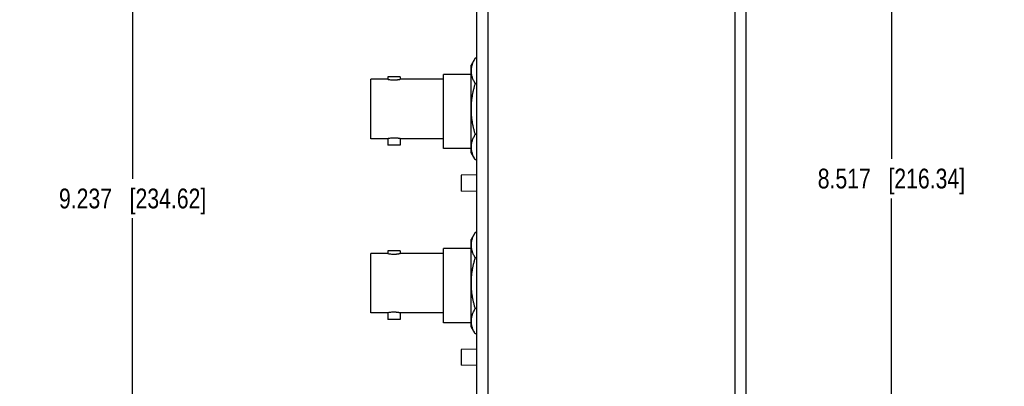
# Model space of a CAD drawing. Header units: inches. Extents: x 0 to 34, y 0 to 22.
# Tile 27 of 42: x 18.7 to 24.9, y 6.6 to 8.9. Entities that reach past the tile are written whole.
import ezdxf

# ---------------------------------------------------------------- set-up
doc = ezdxf.new("R2010")
doc.units = ezdxf.units.IN
doc.header["$LTSCALE"] = 1.87
doc.header["$MEASUREMENT"] = 0
doc.layers.get('0').update_dxf_attribs({"linetype": 'CONTINUOUS'})
doc.layers.add('DIMENSIONS', color=7, linetype='CONTINUOUS')
doc.styles.get("Standard").update_dxf_attribs({"font": 'txt', "width": 0.8})
doc.dimstyles.new('DIMSTYLE_1', dxfattribs={"dimtxt": 0.125, "dimasz": 0.18, "dimexe": 0.18, "dimexo": 0.0625, "dimgap": 0.09, "dimtad": 0, "dimtih": 1, "dimtoh": 1, "dimdec": 3, "dimzin": 4, "dimdsep": 46, "dimtxsty": 'STANDARD', "dimblk": '_FILLED', "dimblk1": '_FILLED', "dimblk2": '_FILLED', "dimcen": 0.09, "dimadec": 0, "dimazin": 0, "dimtp": 0.01, "dimtm": 0.01, "dimtfac": 1, "dimtdec": 3, "dimtofl": 0, "dimtmove": 0, "dimatfit": 3, "dimldrblk": '_FILLED', "dimfxl": 1, "dimtolj": 1, "dimtzin": 4, "dimarcsym": 0})

# ---------------------------------------------------------------- blocks, each defined once
blk = doc.blocks.new('_FILLED')
at = {"color": 0, "linetype": 'BYBLOCK'}
blk.add_solid([(0, 0), (-1, 0.174), (-1, -0.174)], dxfattribs=at)
blk = doc.blocks.new('*D0')
at = {"layer": 'DIMENSIONS', "color": 2, "linetype": 'CONTINUOUS'}
for p, q in [((21.5557, 12.8294), (19.3005, 12.8294)), ((19.4255, 12.8294), (19.4255, 7.8837)), ((19.4255, 3.5924), (19.4255, 7.6337)), ((21.5557, 3.5924), (19.3005, 3.5924))]:
    blk.add_line(p, q, dxfattribs=at)
at = {"layer": 'DIMENSIONS', "color": 2, "linetype": 'CONTINUOUS', "xscale": 0.18, "yscale": 0.18, "zscale": 0.18}
for p, rotation in [((19.4255, 12.8294), 90), ((19.4255, 3.5924), 270)]:
    blk.add_blockref('_FILLED', p, dxfattribs=dict(at, rotation=rotation))
at = {"layer": 'DIMENSIONS', "color": 2, "linetype": 'CONTINUOUS', "insert": (19.4255, 7.8212), "char_height": 0.125, "width": 1.425, "attachment_point": 2, "line_spacing_factor": 0.9}
blk.add_mtext('9.237{\\Ftxt.shx;\\W1.000000;\\H0.125000; }[234.62]', dxfattribs=at)
blk = doc.blocks.new('*D1')
at = {"layer": 'DIMENSIONS', "color": 2, "linetype": 'CONTINUOUS'}
for p, q in [((23.5015, 12.4697), (24.339, 12.4697)), ((24.214, 12.4697), (24.214, 8.0095)), ((24.214, 3.9522), (24.214, 7.7595)), ((23.5015, 3.9522), (24.339, 3.9522))]:
    blk.add_line(p, q, dxfattribs=at)
at = {"layer": 'DIMENSIONS', "color": 2, "linetype": 'CONTINUOUS', "xscale": 0.18, "yscale": 0.18, "zscale": 0.18}
for p, rotation in [((24.214, 12.4697), 90), ((24.214, 3.9522), 270)]:
    blk.add_blockref('_FILLED', p, dxfattribs=dict(at, rotation=rotation))
at = {"layer": 'DIMENSIONS', "color": 2, "linetype": 'CONTINUOUS', "insert": (24.214, 7.947), "char_height": 0.125, "width": 1.425, "attachment_point": 2, "line_spacing_factor": 0.9}
blk.add_mtext('8.517{\\Ftxt.shx;\\W1.000000;\\H0.125000; }[216.34]', dxfattribs=at)

msp = doc.modelspace()

# ---------------------------------------------------------------- linework, layer by layer
at = {"color": 7, "linetype": 'CONTINUOUS'}
for p, q in [((21.5985, 4.3424), (21.5985, 12.0794)), ((21.6685, 4.3424), (21.6685, 12.0794)), ((23.2285, 4.3424), (23.2285, 12.0794)), ((23.2985, 4.3424), (23.2985, 12.0794)), ((21.5879, 8.6444), (21.5625, 8.6004)), ((21.5985, 8.6444), (21.5879, 8.6444)), ((21.5625, 8.0474), (21.5625, 8.6004)), ((21.036, 8.5272), (21.036, 8.5114)), ((21.113, 8.5272), (21.036, 8.5272)), ((21.113, 8.5272), (21.113, 8.5114)), ((21.3885, 8.0739), (21.3885, 8.5419)), ((21.5625, 8.5419), (21.3885, 8.5419)), ((20.9285, 8.1364), (20.9285, 8.5114)), ((21.0361, 8.5114), (20.9285, 8.5114)), ((21.3885, 8.5114), (21.113, 8.5114)), ((21.5985, 8.4842), (21.5879, 8.4842)), ((21.5985, 8.1637), (21.5879, 8.1637)), ((21.0361, 8.1364), (20.9285, 8.1364)), ((21.036, 8.1364), (21.036, 8.0947)), ((21.113, 8.0947), (21.036, 8.0947)), ((21.113, 8.1364), (21.113, 8.0947)), ((21.3885, 8.1364), (21.113, 8.1364)), ((21.5625, 8.0739), (21.3885, 8.0739)), ((21.5879, 8.0035), (21.5625, 8.0474)), ((21.5985, 8.0035), (21.5879, 8.0035)), ((21.5985, 7.9083), (21.4985, 7.9059)), ((21.4985, 7.9059), (21.4985, 7.8059)), ((21.5985, 7.8036), (21.4985, 7.8059)), ((21.5879, 7.5444), (21.5625, 7.5004)), ((21.5985, 7.5444), (21.5879, 7.5444)), ((21.5625, 6.9474), (21.5625, 7.5004)), ((20.9285, 7.0364), (20.9285, 7.4114)), ((21.0361, 7.4114), (20.9285, 7.4114)), ((21.036, 7.4272), (21.036, 7.4114)), ((21.113, 7.4272), (21.036, 7.4272)), ((21.113, 7.4272), (21.113, 7.4114)), ((21.3885, 7.4114), (21.113, 7.4114)), ((21.3885, 6.9739), (21.3885, 7.4419)), ((21.5625, 7.4419), (21.3885, 7.4419)), ((21.5985, 7.3842), (21.5879, 7.3842)), ((21.0361, 7.0364), (20.9285, 7.0364)), ((21.036, 7.0364), (21.036, 6.9947)), ((21.113, 7.0364), (21.113, 6.9947)), ((21.3885, 7.0364), (21.113, 7.0364)), ((21.5985, 7.0637), (21.5879, 7.0637)), ((21.113, 6.9947), (21.036, 6.9947)), ((21.5625, 6.9739), (21.3885, 6.9739)), ((21.5879, 6.9035), (21.5625, 6.9474)), ((21.5985, 6.9035), (21.5879, 6.9035)), ((21.5985, 6.8083), (21.4985, 6.8059)), ((21.4985, 6.8059), (21.4985, 6.7059)), ((21.5985, 6.7036), (21.4985, 6.7059))]:
    msp.add_line(p, q, dxfattribs=at)
for points, knots in [([(21.5879, 8.4842), (21.586, 8.4874), (21.5825, 8.4939), (21.5776, 8.5037), (21.5733, 8.5137), (21.5697, 8.5237), (21.5668, 8.5338), (21.5647, 8.5439), (21.5634, 8.5541), (21.563, 8.5643), (21.5634, 8.5745), (21.5647, 8.5846), (21.5668, 8.5948), (21.5697, 8.6048), (21.5733, 8.6148), (21.5776, 8.6248), (21.5825, 8.6347), (21.586, 8.6411), (21.5879, 8.6444)], [0, 0, 0, 0, 0.065941, 0.130788, 0.19453, 0.257202, 0.318895, 0.379765, 0.44004, 0.5, 0.55996, 0.620235, 0.681105, 0.742798, 0.80547, 0.869212, 0.934059, 1, 1, 1, 1]), ([(21.036, 8.5114), (21.037, 8.5112), (21.0408, 8.5105), (21.0487, 8.5092), (21.058, 8.5081), (21.0671, 8.5075), (21.072, 8.5074), (21.0745, 8.5074)], [0, 0, 0, 0, 0.077318, 0.295373, 0.618986, 0.805764, 1, 1, 1, 1]), ([(21.0745, 8.5074), (21.077, 8.5074), (21.0808, 8.5075), (21.0857, 8.5078), (21.0892, 8.508), (21.0927, 8.5083), (21.0959, 8.5087), (21.0989, 8.509), (21.1017, 8.5094), (21.1042, 8.5098), (21.1064, 8.5102), (21.1081, 8.5105), (21.1093, 8.5107), (21.1101, 8.5109), (21.1108, 8.511), (21.1113, 8.5111), (21.1119, 8.5112), (21.1123, 8.5113), (21.1126, 8.5114), (21.1128, 8.5114), (21.1131, 8.5115), (21.113, 8.5114)], [0, 0, 0, 0, 0.19422, 0.288993, 0.380992, 0.469356, 0.553261, 0.631932, 0.704634, 0.770679, 0.829423, 0.880271, 0.902564, 0.922687, 0.940584, 0.956204, 0.969501, 0.980435, 0.988975, 0.995094, 1, 1, 1, 1]), ([(21.5879, 8.1637), (21.586, 8.1702), (21.5824, 8.1833), (21.5776, 8.203), (21.5733, 8.2229), (21.5697, 8.2429), (21.5668, 8.2631), (21.5647, 8.2833), (21.5634, 8.3036), (21.563, 8.3239), (21.5634, 8.3443), (21.5647, 8.3646), (21.5668, 8.3848), (21.5697, 8.4049), (21.5733, 8.4249), (21.5776, 8.4448), (21.5824, 8.4646), (21.586, 8.4776), (21.5879, 8.4842)], [0, 0, 0, 0, 0.062501, 0.125002, 0.187503, 0.250003, 0.312502, 0.375002, 0.437501, 0.5, 0.562499, 0.624998, 0.687498, 0.749997, 0.812497, 0.874998, 0.937499, 1, 1, 1, 1]), ([(21.0745, 8.1404), (21.072, 8.1404), (21.0671, 8.1403), (21.058, 8.1398), (21.0487, 8.1387), (21.0408, 8.1374), (21.037, 8.1366), (21.036, 8.1364)], [0, 0, 0, 0, 0.194236, 0.381014, 0.704627, 0.922682, 1, 1, 1, 1]), ([(21.113, 8.1364), (21.1131, 8.1364), (21.1128, 8.1365), (21.1126, 8.1365), (21.1123, 8.1366), (21.1119, 8.1367), (21.1113, 8.1368), (21.1108, 8.1369), (21.1101, 8.137), (21.1093, 8.1372), (21.1081, 8.1374), (21.1064, 8.1377), (21.1042, 8.1381), (21.1017, 8.1384), (21.0989, 8.1388), (21.0959, 8.1392), (21.0927, 8.1396), (21.0892, 8.1399), (21.0857, 8.1401), (21.0808, 8.1404), (21.077, 8.1404), (21.0745, 8.1404)], [0, 0, 0, 0, 0.004906, 0.011025, 0.019565, 0.030499, 0.043796, 0.059416, 0.077313, 0.097436, 0.119729, 0.170577, 0.229321, 0.295366, 0.368068, 0.446739, 0.530644, 0.619008, 0.711007, 0.80578, 1, 1, 1, 1]), ([(21.5879, 8.0035), (21.586, 8.0067), (21.5825, 8.0132), (21.5776, 8.0231), (21.5733, 8.033), (21.5697, 8.043), (21.5668, 8.0531), (21.5647, 8.0632), (21.5634, 8.0734), (21.563, 8.0836), (21.5634, 8.0938), (21.5647, 8.104), (21.5668, 8.1141), (21.5697, 8.1242), (21.5733, 8.1342), (21.5776, 8.1441), (21.5825, 8.154), (21.586, 8.1605), (21.5879, 8.1637)], [0, 0, 0, 0, 0.065941, 0.130788, 0.19453, 0.257202, 0.318895, 0.379765, 0.44004, 0.5, 0.55996, 0.620235, 0.681105, 0.742798, 0.80547, 0.869212, 0.934059, 1, 1, 1, 1]), ([(21.5879, 7.3842), (21.586, 7.3874), (21.5825, 7.3939), (21.5776, 7.4037), (21.5733, 7.4137), (21.5697, 7.4237), (21.5668, 7.4338), (21.5647, 7.4439), (21.5634, 7.4541), (21.563, 7.4643), (21.5634, 7.4745), (21.5647, 7.4846), (21.5668, 7.4948), (21.5697, 7.5048), (21.5733, 7.5148), (21.5776, 7.5248), (21.5825, 7.5347), (21.586, 7.5411), (21.5879, 7.5444)], [0, 0, 0, 0, 0.065941, 0.130788, 0.19453, 0.257202, 0.318895, 0.379765, 0.44004, 0.5, 0.55996, 0.620235, 0.681105, 0.742798, 0.80547, 0.869212, 0.934059, 1, 1, 1, 1]), ([(21.036, 7.4114), (21.037, 7.4112), (21.0408, 7.4105), (21.0487, 7.4092), (21.058, 7.4081), (21.0671, 7.4075), (21.072, 7.4074), (21.0745, 7.4074)], [0, 0, 0, 0, 0.077318, 0.295373, 0.618986, 0.805764, 1, 1, 1, 1]), ([(21.0745, 7.4074), (21.077, 7.4074), (21.0808, 7.4075), (21.0857, 7.4078), (21.0892, 7.408), (21.0927, 7.4083), (21.0959, 7.4087), (21.0989, 7.409), (21.1017, 7.4094), (21.1042, 7.4098), (21.1064, 7.4102), (21.1081, 7.4105), (21.1093, 7.4107), (21.1101, 7.4109), (21.1108, 7.411), (21.1113, 7.4111), (21.1119, 7.4112), (21.1123, 7.4113), (21.1126, 7.4114), (21.1128, 7.4114), (21.1131, 7.4115), (21.113, 7.4114)], [0, 0, 0, 0, 0.19422, 0.288993, 0.380992, 0.469356, 0.553261, 0.631932, 0.704634, 0.770679, 0.829423, 0.880271, 0.902564, 0.922687, 0.940584, 0.956204, 0.969501, 0.980435, 0.988975, 0.995094, 1, 1, 1, 1]), ([(21.5879, 7.0637), (21.586, 7.0702), (21.5824, 7.0833), (21.5776, 7.103), (21.5733, 7.1229), (21.5697, 7.1429), (21.5668, 7.1631), (21.5647, 7.1833), (21.5634, 7.2036), (21.563, 7.2239), (21.5634, 7.2443), (21.5647, 7.2646), (21.5668, 7.2848), (21.5697, 7.3049), (21.5733, 7.3249), (21.5776, 7.3448), (21.5824, 7.3646), (21.586, 7.3776), (21.5879, 7.3842)], [0, 0, 0, 0, 0.062501, 0.125002, 0.187503, 0.250003, 0.312502, 0.375002, 0.437501, 0.5, 0.562499, 0.624998, 0.687498, 0.749997, 0.812497, 0.874998, 0.937499, 1, 1, 1, 1]), ([(21.0745, 7.0404), (21.072, 7.0404), (21.0671, 7.0403), (21.058, 7.0398), (21.0487, 7.0387), (21.0408, 7.0374), (21.037, 7.0366), (21.036, 7.0364)], [0, 0, 0, 0, 0.194236, 0.381014, 0.704627, 0.922682, 1, 1, 1, 1]), ([(21.113, 7.0364), (21.1131, 7.0364), (21.1128, 7.0365), (21.1126, 7.0365), (21.1123, 7.0366), (21.1119, 7.0367), (21.1113, 7.0368), (21.1108, 7.0369), (21.1101, 7.037), (21.1093, 7.0372), (21.1081, 7.0374), (21.1064, 7.0377), (21.1042, 7.0381), (21.1017, 7.0384), (21.0989, 7.0388), (21.0959, 7.0392), (21.0927, 7.0396), (21.0892, 7.0399), (21.0857, 7.0401), (21.0808, 7.0404), (21.077, 7.0404), (21.0745, 7.0404)], [0, 0, 0, 0, 0.004906, 0.011025, 0.019565, 0.030499, 0.043796, 0.059416, 0.077313, 0.097436, 0.119729, 0.170577, 0.229321, 0.295366, 0.368068, 0.446739, 0.530644, 0.619008, 0.711007, 0.80578, 1, 1, 1, 1]), ([(21.5879, 6.9035), (21.586, 6.9067), (21.5825, 6.9132), (21.5776, 6.9231), (21.5733, 6.933), (21.5697, 6.943), (21.5668, 6.9531), (21.5647, 6.9632), (21.5634, 6.9734), (21.563, 6.9836), (21.5634, 6.9938), (21.5647, 7.004), (21.5668, 7.0141), (21.5697, 7.0242), (21.5733, 7.0342), (21.5776, 7.0441), (21.5825, 7.054), (21.586, 7.0605), (21.5879, 7.0637)], [0, 0, 0, 0, 0.065941, 0.130788, 0.19453, 0.257202, 0.318895, 0.379765, 0.44004, 0.5, 0.55996, 0.620235, 0.681105, 0.742798, 0.80547, 0.869212, 0.934059, 1, 1, 1, 1])]:
    msp.add_open_spline(points, degree=3, knots=knots, dxfattribs=at)

# ---------------------------------------------------------------- dimensions: what is measured, and where the dimension line sits
at = {"layer": 'DIMENSIONS', "color": 2, "linetype": 'CONTINUOUS'}
for base, p1, p2, picture, middle in [((19.4255, 12.8294), (21.5557, 3.5924), (21.5557, 12.8294), '*D0', (19.2755, 7.7587)), ((24.21404, 12.46966), (23.50154, 3.95221), (23.50154, 12.46966), '*D1', (24.06404, 7.88454))]:
    dim = msp.add_linear_dim(base=base, p1=p1, p2=p2, angle=90, dimstyle='DIMSTYLE_1', dxfattribs=at)
    dim.commit()
    dim.dimension.update_dxf_attribs({"geometry": picture, "text_midpoint": middle, "dimtype": 160})

doc.saveas('drawing.dxf')
